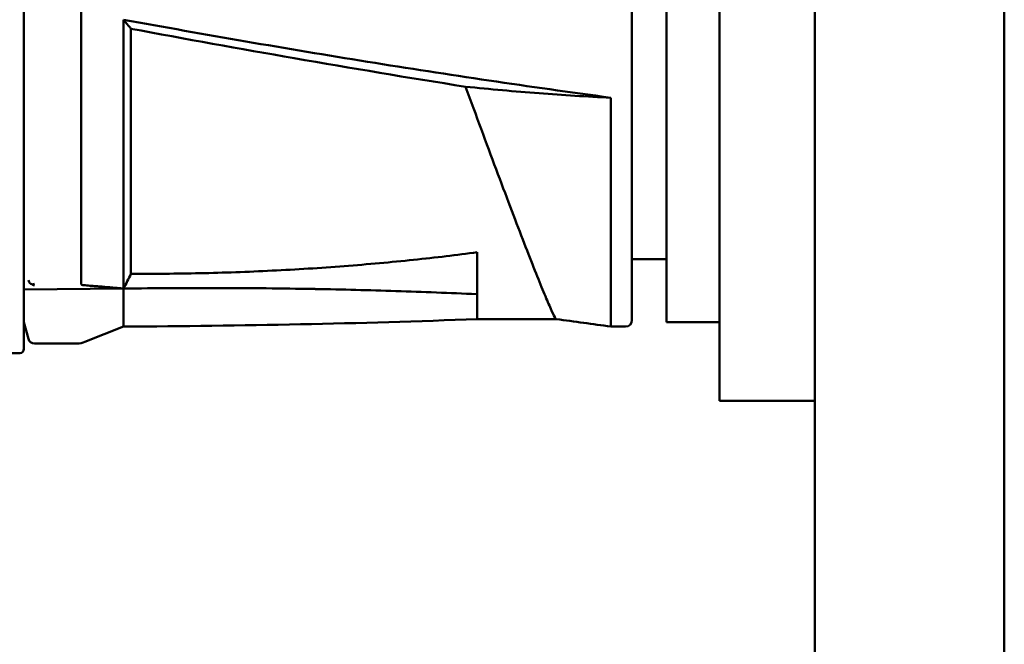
# Model space of a CAD drawing. Header units: millimetres. Extents: x 0 to 4584, y -120 to 1188.
# Tile 46 of 105: x 383 to 430, y 926 to 955. Entities that reach past the tile are written whole.
import ezdxf

# ---------------------------------------------------------------- set-up
doc = ezdxf.new("R2010")
doc.units = ezdxf.units.MM
doc.header["$LTSCALE"] = 2
doc.layers.add('Sichtbar (ISO)', color=7, linetype='Continuous', lineweight=50)

msp = doc.modelspace()

# ---------------------------------------------------------------- linework, layer by layer
at = {"layer": 'Sichtbar (ISO)'}
for p, q in [((429.628, 607.9063), (429.628, 1046.9063)), ((420.678, 977.4063), (420.678, 677.4063)), ((383.3537, 939.8563), (383.3537, 965.9563)), ((416.178, 940.9063), (416.178, 964.9063)), ((413.678, 941.1063), (413.678, 964.7063)), ((386.0537, 962.8645), (386.0537, 942.9234)), ((412.0537, 958.9253), (412.0537, 941.2063)), ((388.0537, 942.6973), (388.0537, 955.3911)), ((388.4037, 943.395), (388.4037, 954.9641)), ((411.0537, 940.9063), (411.0537, 951.7075)), ((413.678, 944.0813), (412.0537, 944.0813)), ((383.3537, 942.6477), (388.0537, 942.6974)), ((383.3537, 941.1063), (383.5621, 940.3287)), ((404.7513, 941.2563), (408.4833, 941.2563)), ((413.678, 941.1063), (416.178, 941.1063)), ((388.0541, 940.9065), (386.2325, 940.1778)), ((411.0537, 940.9063), (411.7537, 940.9063)), ((416.178, 937.4063), (416.178, 940.9063)), ((385.8611, 940.1063), (383.8519, 940.1063)), ((383.1537, 939.6563), (377.5537, 939.6563)), ((416.178, 937.4063), (420.678, 937.4063))]:
    msp.add_line(p, q, dxfattribs=at)
for centre, radius, start, end in [((411.7537, 941.2063), 0.3, 270, 0), ((383.8519, 940.4063), 0.3, 195, 270), ((385.8611, 941.1063), 1, 270, 291.80141), ((383.1537, 939.8563), 0.2, 270, 0)]:
    msp.add_arc(centre, radius, start, end, dxfattribs=at)
msp.add_ellipse((383.8155, 943.3277), major_axis=(0.0837, -0.4678), ratio=0.5916024, start_param=5.8482219, end_param=6.0940909, dxfattribs=at)
for points, knots in [([(388.0537, 955.3911), (391.8836, 954.6916), (395.7641, 954.0216), (403.3964, 952.7915), (407.2077, 952.2235), (411.0537, 951.7075)], [-2.3212545, -2.3212545, -2.3212545, -2.3212545, -1.1643855, -1.1643855, -0.0001343, -0.0001343, -0.0001343, -0.0001343]), ([(388.0537, 955.3911), (388.1126, 955.3202), (388.1712, 955.2491), (388.2879, 955.1068), (388.3459, 955.0355), (388.4037, 954.9641)], [-0.061594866, -0.061594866, -0.061594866, -0.061594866, -0.030797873, -0.030797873, -0.000001, -0.000001, -0.000001, -0.000001]), ([(404.2025, 952.2258), (401.4958, 952.6551), (398.8068, 953.1047), (393.5477, 954.0197), (390.9718, 954.4846), (388.4037, 954.9641)], [0.0000014, 0.0000014, 0.0000014, 0.0000014, 0.8221952, 0.8221952, 1.6062913, 1.6062913, 1.6062913, 1.6062913]), ([(404.2025, 952.2258), (404.45, 951.5535), (404.9361, 950.2192), (405.6487, 948.3045), (406.3129, 946.5407), (406.9112, 944.9784), (407.4276, 943.6579), (407.8504, 942.6068), (408.1728, 941.8427), (408.3895, 941.3748), (408.4635, 941.2606), (408.4816, 941.2565), (408.4823, 941.2564)], [0.00000025, 0.00000025, 0.00000025, 0.00000025, 0.05263158, 0.10526316, 0.15789474, 0.21052632, 0.26315789, 0.31578947, 0.36842105, 0.42105263, 0.47368421, 0.47575988, 0.47575988, 0.47575988, 0.47575988]), ([(411.0537, 951.7075), (409.9248, 951.7632), (408.799, 951.8334), (406.513, 952.0056), (405.3586, 952.1081), (404.2025, 952.2258)], [0.00000392, 0.00000392, 0.00000392, 0.00000392, 0.33960272, 0.33960272, 0.68844382, 0.68844382, 0.68844382, 0.68844382]), ([(404.7462, 944.4111), (403.7874, 944.2845), (402.7894, 944.165), (401.7402, 944.0551), (400.6909, 943.9451), (399.5906, 943.8448), (398.4701, 943.7586), (397.3496, 943.6723), (396.209, 943.6001), (395.0663, 943.544), (393.9236, 943.4879), (392.7787, 943.4479), (391.6646, 943.4237), (390.5506, 943.3994), (389.4673, 943.3909), (388.4037, 943.395)], [0, 0, 0, 0, 0.2, 0.2, 0.2, 0.4, 0.4, 0.4, 0.6, 0.6, 0.6, 0.8, 0.8, 0.8, 0.99999976, 0.99999976, 0.99999976, 0.99999976]), ([(404.7537, 942.4318), (404.7538, 942.5977), (404.7505, 942.7817), (404.7472, 942.9876), (404.7439, 943.1936), (404.7406, 943.4223), (404.7407, 943.6617), (404.7408, 943.901), (404.7444, 944.1503), (404.7462, 944.4111)], [0.00000913, 0.00000913, 0.00000913, 0.00000913, 0.33333333, 0.33333333, 0.33333333, 0.66666667, 0.66666667, 0.66666667, 1, 1, 1, 1]), ([(383.7748, 942.8826), (383.7412, 942.8929), (383.7092, 942.9084), (383.6805, 942.9285), (383.6518, 942.9485), (383.6265, 942.973), (383.6063, 943.0003), (383.5862, 943.0275), (383.5712, 943.0575), (383.5621, 943.0885)], [0, 0, 0, 0, 0.3333333, 0.3333333, 0.3333333, 0.6666667, 0.6666667, 0.6666667, 1, 1, 1, 1]), ([(388.4037, 943.395), (388.3486, 943.2778), (388.2917, 943.1611), (388.175, 942.9287), (388.1148, 942.8125), (388.0537, 942.6974)], [0.000001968, 0.000001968, 0.000001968, 0.000001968, 0.04418734, 0.04418734, 0.088600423, 0.088600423, 0.088600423, 0.088600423]), ([(383.7748, 942.8826), (383.7994, 942.8929), (383.8244, 942.9062), (383.8502, 942.9223), (383.851, 942.9228), (383.8519, 942.9234)], [0.121758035, 0.121758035, 0.121758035, 0.121758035, 0.134823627, 0.134823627, 0.135250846, 0.135250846, 0.135250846, 0.135250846]), ([(386.0537, 942.9234), (386.0537, 942.9124), (386.0577, 942.9023), (386.0723, 942.8859), (386.0828, 942.8796), (386.1146, 942.8661), (386.1415, 942.8612), (386.1706, 942.859)], [-0.2594494, -0.2594494, -0.2594494, -0.2594494, -0.254214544, -0.254214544, -0.248979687, -0.248979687, -0.238875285, -0.238875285, -0.238875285, -0.238875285]), ([(388.054, 940.9065), (388.0542, 940.9065), (388.0545, 940.9212), (388.0545, 940.9904), (388.0541, 941.0575), (388.0535, 941.2929), (388.0543, 941.4948), (388.0546, 942.0125), (388.0537, 942.3285), (388.0537, 942.6973)], [-0.66305848, -0.66305848, -0.66305848, -0.66305848, -0.5606062, -0.5606062, -0.42080411, -0.42080411, -0.21056846, -0.21056846, -0.0000742, -0.0000742, -0.0000742, -0.0000742]), ([(397.0638, 942.6792), (397.0459, 942.6796), (397.028, 942.6799), (395.5307, 942.7069), (394.0492, 942.7216), (391.0619, 942.7276), (389.5579, 942.7185), (388.0537, 942.6974)], [-0.0053871, -0.0053871, -0.0053871, -0.0053871, 0, 0, 0.44527854, 0.44527854, 0.89663831, 0.89663831, 0.89663831, 0.89663831]), ([(404.7537, 942.4318), (404.7432, 942.4323), (404.7327, 942.4328), (403.4572, 942.4916), (402.1874, 942.5414), (399.6512, 942.6229), (398.3857, 942.6549), (397.0996, 942.6786), (397.0817, 942.6789), (397.0638, 942.6792)], [-0.76987611, -0.76987611, -0.76987611, -0.76987611, -0.766686, -0.766686, -0.38173429, -0.38173429, 0, 0, 0.00538695, 0.00538695, 0.00538695, 0.00538695]), ([(404.7537, 942.4318), (404.7537, 942.1834), (404.7486, 941.9715), (404.7505, 941.6259), (404.7549, 941.4942), (404.7516, 941.3432), (404.7498, 941.3013), (404.7498, 941.2635), (404.7506, 941.2563), (404.7515, 941.2563)], [-1.20333738, -1.20333738, -1.20333738, -1.20333738, -1.03320848, -1.03320848, -0.86451148, -0.86451148, -0.75254393, -0.75254393, -0.68253381, -0.68253381, -0.68253381, -0.68253381])]:
    msp.add_open_spline(points, degree=3, knots=knots, dxfattribs=at)
msp.add_rational_spline([(388.0537, 942.6974), (387.2344, 942.7757), (386.1706, 942.859)], [1.00672069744, 1.01038764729, 1.01006012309], degree=2, dxfattribs=at)
for points in [[(404.7513, 941.2563), (399.1884, 941.0464), (393.621, 940.9298), (388.0541, 940.9065)], [(411.0537, 940.9066), (410.1966, 941.0233), (409.3395, 941.14), (408.4823, 941.2566)]]:
    msp.add_open_spline(points, degree=3, dxfattribs=at)

doc.saveas('drawing.dxf')
